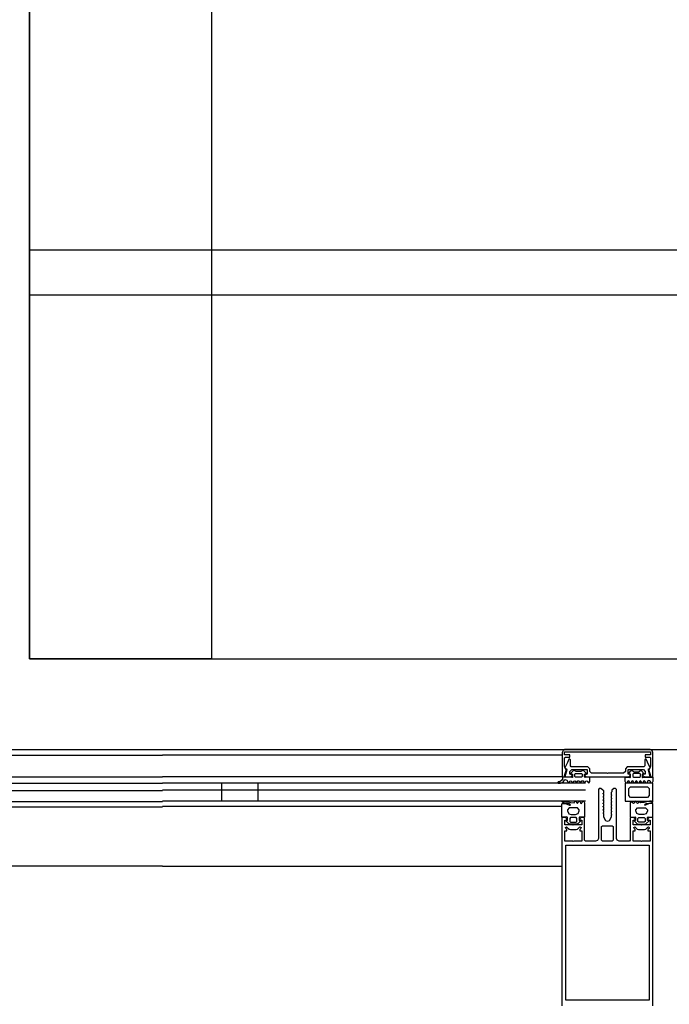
# Model space of a CAD drawing. Header units: millimetres. Extents: x -532 to 413144, y -532 to 654275.
# Tile 182 of 210: x 47377 to 47734, y 20192 to 20734. Entities that reach past the tile are written whole.
import ezdxf

# ---------------------------------------------------------------- set-up
doc = ezdxf.new("R2010")
doc.units = ezdxf.units.MM
doc.header["$LTSCALE"] = 100
doc.linetypes.add('DASHED', pattern=[0.75, 0.5, -0.25])
doc.layers.add('A-0310-KOZIJN-BU', color=7, linetype='Continuous')
doc.layers.add('A-0740-INRICHTING-SANITAIR', color=7, linetype='Continuous')

msp = doc.modelspace()

# ---------------------------------------------------------------- linework, layer by layer
at = {"layer": 'A-0310-KOZIJN-BU'}
for p, q in [((47488, 20304), (47488, 20314)), ((47508, 20304), (47508, 20314)), ((47488, 20304), (47488, 20310)), ((47508, 20304), (47508, 20310))]:
    msp.add_line(p, q, dxfattribs=at)
at = {"layer": 'A-0310-KOZIJN-BU', "ltscale": 10}
for points in [[(47675.625, 20331.9375), (47675.125, 20330.875)], [(47676.625, 20332.375), (47675.625, 20331.9375)], [(47723.5, 20332.375), (47676.625, 20332.375)], [(47700, 20332.375), (48600, 20332.375)], [(47724.625, 20331.9375), (47723.5, 20332.375)], [(47725, 20330.875), (47724.625, 20331.9375)], [(47352.375, 20329.375), (47455.375, 20329.375)], [(47675, 20329.375), (47455.375, 20329.375)], [(47675.125, 20330.875), (47675.125, 20317.375)], [(47676.375, 20329.5), (47676.375, 20331.1875)], [(47676.375, 20331.1875), (47723.75, 20331.1875)], [(47679.375, 20329.5), (47676.375, 20329.5)], [(47676.375, 20327.78125), (47676.875, 20328.28125)], [(47676.375, 20323.25), (47676.375, 20327.78125)], [(47676.875, 20328.28125), (47679.375, 20328.28125)], [(47678.75, 20327.09375), (47678, 20325.25)], [(47679.125, 20327.28125), (47678.75, 20327.09375)], [(47679.375, 20327.1875), (47679.125, 20327.28125)], [(47679.375, 20328.28125), (47679.375, 20329.5)], [(47679.625, 20326.78125), (47679.375, 20327.1875)], [(47679.625, 20323.375), (47679.625, 20326.78125)], [(47720.75, 20327.1875), (47720.5, 20326.78125)], [(47720.5, 20326.78125), (47720.5, 20323.375)], [(47723.75, 20329.5), (47720.75, 20329.5)], [(47720.75, 20329.5), (47720.75, 20328.28125)], [(47720.75, 20328.28125), (47723.25, 20328.28125)], [(47721, 20327.28125), (47720.75, 20327.1875)], [(47721.25, 20327.1875), (47721, 20327.28125)], [(47722, 20325.4375), (47721.25, 20327.1875)], [(47723.25, 20328.28125), (47723.75, 20327.78125)], [(47723.75, 20331.1875), (47723.75, 20329.5)], [(47723.75, 20327.78125), (47723.75, 20323.25)], [(47725, 20317.375), (47725, 20330.875)], [(47676.625, 20322.5), (47676.375, 20323.25)], [(47677.5, 20324.1875), (47676.625, 20322.4375)], [(47677.375, 20321), (47676.625, 20322.5)], [(47676.625, 20322.4375), (47676.875, 20322.125)], [(47677.625, 20321.1875), (47676.625, 20317.375)], [(47676.875, 20322.125), (47677.5, 20321.75)], [(47678, 20325.25), (47677.5, 20324.1875)], [(47677.5, 20321.75), (47677.625, 20321.4375)], [(47677.625, 20321.4375), (47677.625, 20321.1875)], [(47679.375, 20320.375), (47680.375, 20321.375)], [(47680.125, 20322.875), (47679.625, 20323.375)], [(47689.3125, 20322.875), (47680.125, 20322.875)], [(47680.375, 20321.375), (47688.8125, 20321.375)], [(47688.8125, 20321.375), (47688.8125, 20318.8125)], [(47690.3125, 20321.875), (47689.3125, 20322.875)], [(47690.3125, 20320.375), (47690.3125, 20321.875)], [(47710.875, 20322.875), (47709.875, 20321.875)], [(47709.875, 20321.875), (47709.875, 20320.375)], [(47720, 20322.875), (47710.875, 20322.875)], [(47711.375, 20318.8125), (47711.375, 20321.375)], [(47711.375, 20321.375), (47719.75, 20321.375)], [(47719.75, 20321.375), (47720.75, 20320.375)], [(47720.5, 20323.375), (47720, 20322.875)], [(47722.625, 20324.125), (47722, 20325.4375)], [(47722.5, 20321.375), (47722.625, 20321.75)], [(47722.5, 20321.125), (47722.5, 20321.375)], [(47723.5, 20317.375), (47722.5, 20321.125)], [(47723.5, 20322.5), (47722.625, 20324.125)], [(47722.625, 20321.75), (47723.25, 20322.0625)], [(47723.5, 20322.5), (47722.75, 20321)], [(47723.25, 20322.0625), (47723.5, 20322.5)], [(47723.75, 20323.25), (47723.5, 20322.5)], [(47351.875, 20317.375), (47455.375, 20317.375)], [(47675, 20317.375), (47455.375, 20317.375)], [(47675, 20317.375), (47455.375, 20317.375)], [(47675.125, 20317.375), (47676.25, 20317.375)], [(47676.25, 20317.375), (47677.375, 20321)], [(47676.625, 20317.375), (47679.875, 20317.375)], [(47679.375, 20318.8125), (47679.375, 20320.375)], [(47680.625, 20318.8125), (47679.375, 20318.8125)], [(47679.875, 20317.375), (47680.625, 20318.1875)], [(47680.625, 20318.1875), (47680.625, 20318.8125)], [(47686.1875, 20317.625), (47685.75, 20317.1875), (47682.5, 20317.1875), (47682, 20317.625), (47682, 20318.8125), (47682.5, 20319.1875), (47685.75, 20319.1875), (47686.1875, 20318.8125), (47686.1875, 20317.6875), (47686.1875, 20317.625)], [(47688.8125, 20318.8125), (47687.625, 20318.8125)], [(47687.625, 20318.8125), (47687.625, 20318.1875)], [(47687.625, 20318.1875), (47688.375, 20317.375)], [(47688.375, 20317.375), (47711.75, 20317.375)], [(47691.3125, 20319.375), (47690.3125, 20320.375)], [(47699.8125, 20319.375), (47691.3125, 20319.375)], [(47700.0625, 20319.1875), (47699.8125, 20319.375)], [(47700.3125, 20319.375), (47700.0625, 20319.1875)], [(47708.875, 20319.375), (47700.3125, 20319.375)], [(47709.875, 20320.375), (47708.875, 20319.375)], [(47712.5625, 20318.8125), (47711.375, 20318.8125)], [(47711.75, 20317.375), (47712.5625, 20318.1875)], [(47712.5625, 20318.1875), (47712.5625, 20318.8125)], [(47713.9375, 20317.625), (47714.4375, 20317.1875), (47717.625, 20317.1875), (47718.125, 20317.625), (47718.125, 20318.8125), (47717.625, 20319.1875), (47714.4375, 20319.1875), (47713.9375, 20318.8125), (47713.9375, 20317.6875), (47713.9375, 20317.625)], [(47720.75, 20318.8125), (47719.5, 20318.8125)], [(47719.5, 20318.8125), (47719.5, 20318.1875)], [(47719.5, 20318.1875), (47720.375, 20317.375)], [(47720.375, 20317.375), (47723.5, 20317.375)], [(47720.75, 20320.375), (47720.75, 20318.8125)], [(47722.75, 20321), (47723.875, 20317.375)], [(47723.875, 20317.375), (47725, 20317.375)], [(47341.875, 20313.875), (47455.375, 20313.875)], [(47688, 20314), (47455.375, 20314)], [(47725, 20191.5), (47725, 20295), (47723, 20295.0625), (47722.25, 20294.25), (47722.25, 20293.625), (47723.5, 20293.625), (47723.5, 20291), (47719, 20291), (47718.75, 20290.75), (47718.5, 20291), (47714.0625, 20291), (47714.0625, 20293.625), (47715.25, 20293.625), (47715.25, 20294.25), (47714.375, 20295.125), (47713.0625, 20295.125), (47712.5625, 20294.625), (47712.5625, 20282.5), (47712.0625, 20282), (47706.5, 20282), (47705.3125, 20282.625), (47705, 20283.5), (47705, 20310.5), (47704.5, 20311), (47703.5, 20311), (47702.5, 20310), (47702.5, 20309.09375), (47702, 20308.8125), (47702, 20307.59375), (47702.5, 20307.3125), (47702, 20307), (47702, 20305.78125), (47702.5, 20305.5), (47702, 20305.21875), (47702, 20304), (47702.5, 20303.6875), (47702, 20303.4375), (47702, 20302.21875), (47702.5, 20301.90625), (47702, 20301.625), (47702, 20300.40625), (47702.5, 20300.125), (47702, 20299.8125), (47702, 20298.625), (47702.5, 20298.3125), (47702, 20298.0625), (47702, 20296.8125), (47702.5, 20296.5), (47702, 20296.25), (47702, 20295.1875), (47700.875, 20293.25), (47700, 20292.75), (47699.125, 20293.25), (47698, 20295.1875), (47698, 20297.125), (47697.5, 20297.4375), (47698, 20297.75), (47698, 20298.9375), (47697.5, 20299.21875), (47698, 20299.5), (47698, 20300.71875), (47697.5, 20301), (47698, 20301.3125), (47698, 20302.53125), (47697.5, 20302.8125), (47698, 20303.09375), (47698, 20304.3125), (47697.5, 20304.625), (47698, 20304.875), (47698, 20306.125), (47697.5, 20306.40625), (47698, 20306.6875), (47698, 20307.90625), (47697.5, 20308.1875), (47698, 20308.5), (47698, 20309.6875), (47697.5, 20310), (47696.34375, 20311), (47695.5, 20311), (47695, 20310.5), (47695, 20283.5), (47694.46875, 20282.375), (47693.5, 20282), (47687.9375, 20282), (47687.4375, 20282.5), (47687.4375, 20294.625), (47686.9375, 20295.125), (47685.625, 20295.125), (47684.75, 20294.25), (47684.75, 20293.625), (47685.9375, 20293.625), (47685.9375, 20291), (47681.5, 20291), (47681.25, 20290.75), (47681, 20291), (47676.5, 20291), (47676.5, 20293.625), (47677.75, 20293.625), (47677.75, 20294.25), (47677, 20295.0625), (47675, 20295), (47675, 20191.5)], [(47341.875, 20309.875), (47455.375, 20309.875)], [(47688, 20310), (47455.375, 20310)], [(47341.875, 20303.875), (47455.375, 20303.875)], [(47341.875, 20303.875), (47455.375, 20303.875)], [(47354.875, 20300.875), (47455.375, 20300.875)], [(47688, 20304), (47455.375, 20304)], [(47688, 20304), (47455.375, 20304)], [(47675, 20301), (47455.375, 20301)], [(47354.375, 20268.375), (47455.375, 20268.375)], [(47675, 20268.0625), (47455.375, 20268.0625)]]:
    msp.add_lwpolyline(points, dxfattribs=at)
for points in [[(47689.875, 20314.25), (47690.3125, 20314.875), (47690.3125, 20317.3125), (47688.6875, 20317.3125), (47687.75, 20317.0625), (47687.5, 20317.125), (47687.375, 20317.375), (47687.375, 20318.875), (47688.5, 20318.875), (47688.5, 20319.1875), (47687.0625, 20320.6875), (47686.4375, 20320.875), (47685.375, 20320.3125), (47682.875, 20320.3125), (47681.75, 20320.875), (47681.25, 20320.75), (47679.75, 20319.1875), (47679.75, 20318.875), (47680.875, 20318.875), (47680.875, 20317.375), (47680.75, 20317.125), (47680.625, 20317.0625), (47680.5, 20317.0625), (47679.5, 20317.3125), (47675.375, 20317.3125), (47675.375, 20316.125), (47674.875, 20315.5), (47673.75, 20314.75), (47672.875, 20314.625), (47672.75, 20314.375), (47672.875, 20314.125), (47673, 20314), (47674.125, 20314), (47675.625, 20314.5), (47676.5, 20315.875), (47677.625, 20315.5), (47678.375, 20314.25), (47678.625, 20314), (47678.875, 20314.25), (47679.375, 20315), (47679.75, 20315.25), (47680.125, 20315), (47680.625, 20314.25), (47680.875, 20314), (47681.125, 20314.25), (47681.625, 20315), (47682, 20315.25), (47682.25, 20315), (47682.75, 20314.25), (47683.125, 20314), (47683.25, 20314.25), (47683.75, 20315.125), (47684.125, 20315.25), (47684.4375, 20315), (47684.9375, 20314.25), (47685.1875, 20314), (47685.4375, 20314.25), (47685.9375, 20315.125), (47686.3125, 20315.25), (47686.625, 20315.125), (47687.125, 20314.25), (47687.375, 20314), (47687.6875, 20314.25), (47688.125, 20315), (47688.5625, 20315.25), (47688.875, 20315), (47689.375, 20314.25), (47689.6875, 20314)], [(47710.125, 20314.1875), (47709.6875, 20314.8125), (47709.6875, 20317.25), (47711.3125, 20317.25), (47712.25, 20317), (47712.5, 20317.0625), (47712.625, 20317.3125), (47712.625, 20318.8125), (47711.5, 20318.8125), (47711.5, 20319.125), (47712.9375, 20320.625), (47713.5625, 20320.8125), (47714.625, 20320.25), (47717.125, 20320.25), (47718.25, 20320.8125), (47718.75, 20320.6875), (47720.25, 20319.125), (47720.25, 20318.8125), (47719.125, 20318.8125), (47719.125, 20317.3125), (47719.25, 20317.0625), (47719.375, 20317), (47719.5, 20317), (47720.5, 20317.25), (47725, 20317.25), (47725, 20314.8125), (47724.5, 20314.1875), (47724.375, 20314), (47724, 20314.1875), (47723.5, 20314.9375), (47723.25, 20315.1875), (47722.375, 20315.4375), (47721.625, 20314.1875), (47721.375, 20313.9375), (47721.125, 20314.1875), (47720.625, 20314.9375), (47720.25, 20315.1875), (47719.875, 20314.9375), (47719.375, 20314.1875), (47719.125, 20313.9375), (47718.875, 20314.1875), (47718.375, 20314.9375), (47718, 20315.1875), (47717.75, 20314.9375), (47717.25, 20314.1875), (47716.875, 20313.9375), (47716.75, 20314.1875), (47716.25, 20315.0625), (47715.875, 20315.1875), (47715.5625, 20314.9375), (47715.0625, 20314.1875), (47714.8125, 20313.9375), (47714.5625, 20314.1875), (47714.0625, 20315.0625), (47713.6875, 20315.1875), (47713.375, 20315.0625), (47712.875, 20314.1875), (47712.625, 20313.9375), (47712.3125, 20314.1875), (47711.875, 20314.9375), (47711.4375, 20315.1875), (47711.125, 20314.9375), (47710.625, 20314.1875), (47710.3125, 20313.9375)], [(47709.6875, 20304.0625), (47725, 20304.0625), (47725, 20313.9375), (47709.6875, 20313.9375)], [(47722, 20306.0625), (47712.6875, 20306.0625), (47711.6875, 20307.0625), (47711.6875, 20310.9375), (47712.6875, 20311.9375), (47722, 20311.9375), (47723, 20310.9375), (47723, 20307.0625)], [(47675, 20295.1875), (47675, 20302.625), (47675.25, 20302.8125), (47676.5, 20302.8125), (47677, 20302.71875), (47679.125, 20301.75), (47679.5, 20301.8125), (47679.625, 20301.96875), (47679, 20302.53125), (47678.5, 20302.6875), (47677.25, 20302.96875), (47676.25, 20303.0625), (47675.75, 20303.09375), (47675.125, 20303.6875), (47675.125, 20303.8125), (47675.75, 20304), (47676.375, 20304), (47676.875, 20303.9375), (47677.375, 20303.875), (47679.125, 20303.5), (47679.875, 20303.25), (47681.625, 20303.0625), (47682.125, 20303.875), (47682.375, 20304), (47682.625, 20303.875), (47683.125, 20303.03125), (47683.5, 20302.8125), (47683.75, 20303.03125), (47684.25, 20303.875), (47684.5625, 20304), (47684.8125, 20303.8125), (47685.25, 20303.03125), (47685.6875, 20302.8125), (47686, 20303.03125), (47686.5, 20303.875), (47686.8125, 20304), (47687, 20303.875), (47687.4375, 20303.125), (47687.4375, 20295.1875), (47685.4375, 20295.1875), (47684.875, 20295.3125), (47684.625, 20295.25), (47684.5, 20295), (47684.5, 20293.4375), (47685.3125, 20293.4375), (47685.3125, 20293.125), (47683.875, 20291.6875), (47683.375, 20291.4375), (47679.125, 20291.4375), (47678.625, 20291.75), (47677.125, 20293.125), (47677.125, 20293.4375), (47678, 20293.4375), (47678, 20295), (47677.875, 20295.25), (47677.625, 20295.3125), (47677, 20295.1875)], [(47684.4375, 20298.625), (47684.4375, 20299.3125), (47683.5, 20300.3125), (47679, 20300.3125), (47678, 20299.3125), (47678, 20298.625), (47678.75, 20297.125), (47680, 20296.625), (47682.5, 20296.625), (47683.875, 20297.25)], [(47725, 20295.1875), (47725, 20302.625), (47724.75, 20302.8125), (47723.5, 20302.8125), (47723, 20302.71875), (47720.875, 20301.75), (47720.5, 20301.8125), (47720.375, 20301.96875), (47721, 20302.53125), (47721.5, 20302.6875), (47722.75, 20302.96875), (47723.75, 20303.0625), (47724.25, 20303.09375), (47724.875, 20303.6875), (47724.875, 20303.8125), (47724.25, 20304), (47723.625, 20304), (47723.125, 20303.9375), (47722.625, 20303.875), (47720.875, 20303.5), (47720.125, 20303.25), (47718.375, 20303.0625), (47717.875, 20303.875), (47717.625, 20304), (47717.375, 20303.875), (47716.875, 20303.03125), (47716.5, 20302.8125), (47716.25, 20303.03125), (47715.75, 20303.875), (47715.4375, 20304), (47715.1875, 20303.8125), (47714.75, 20303.03125), (47714.3125, 20302.8125), (47714, 20303.03125), (47713.5, 20303.875), (47713.1875, 20304), (47713, 20303.875), (47712.5625, 20303.125), (47712.5625, 20295.1875), (47714.5625, 20295.1875), (47715.125, 20295.3125), (47715.375, 20295.25), (47715.5, 20295), (47715.5, 20293.4375), (47714.6875, 20293.4375), (47714.6875, 20293.125), (47716.125, 20291.6875), (47716.625, 20291.4375), (47720.875, 20291.4375), (47721.375, 20291.75), (47722.875, 20293.125), (47722.875, 20293.4375), (47722, 20293.4375), (47722, 20295), (47722.125, 20295.25), (47722.375, 20295.3125), (47723, 20295.1875)], [(47715.5625, 20298.625), (47715.5625, 20299.3125), (47716.5, 20300.3125), (47721, 20300.3125), (47722, 20299.3125), (47722, 20298.625), (47721.25, 20297.125), (47720, 20296.625), (47717.5, 20296.625), (47716.125, 20297.25)], [(47679.25, 20294.5), (47679.25, 20292.875), (47679.75, 20292.4375), (47682.75, 20292.4375), (47683.25, 20292.875), (47683.25, 20294.5), (47682.75, 20295), (47679.75, 20295)], [(47720.75, 20294.5), (47720.75, 20292.875), (47720.25, 20292.4375), (47717.25, 20292.4375), (47716.75, 20292.875), (47716.75, 20294.5), (47717.25, 20295), (47720.25, 20295)], [(47685.9375, 20282), (47681.5, 20282), (47681.25, 20281.875), (47681, 20282), (47676.5, 20282), (47676.5, 20287.75), (47677.75, 20287.75), (47677.75, 20288.375), (47677.125, 20289), (47677, 20289.5), (47677.5, 20289.875), (47677.75, 20289.75), (47678.875, 20288.625), (47679.625, 20288.375), (47682.875, 20288.375), (47683.625, 20288.625), (47684.6875, 20289.75), (47685, 20289.875), (47685.5, 20289.5), (47685.375, 20289), (47684.75, 20288.375), (47684.75, 20287.75), (47685.9375, 20287.75)], [(47697.3125, 20282), (47696.8125, 20282.5), (47696.8125, 20290), (47697.3125, 20290.5), (47702.6875, 20290.5), (47703.1875, 20290), (47703.1875, 20282.5), (47702.6875, 20282)], [(47714.0625, 20282), (47714.0625, 20287.75), (47715.25, 20287.75), (47715.25, 20288.375), (47714.625, 20289), (47714.5, 20289.5), (47715, 20289.875), (47715.3125, 20289.75), (47716.375, 20288.625), (47717.125, 20288.375), (47720.375, 20288.375), (47721.125, 20288.625), (47722.25, 20289.75), (47722.5, 20289.875), (47723, 20289.5), (47722.875, 20289), (47722.25, 20288.375), (47722.25, 20287.75), (47723.5, 20287.75), (47723.5, 20282), (47719, 20282), (47718.75, 20281.875), (47718.5, 20282)], [(47677.125, 20194.5), (47677.125, 20279.75), (47722.875, 20279.75), (47722.875, 20194.5)]]:
    msp.add_lwpolyline(points, close=True, dxfattribs=at)
at = {"layer": 'A-0740-INRICHTING-SANITAIR', "ltscale": 10}
for points in [[(47332.375, 25332.375), (47332.375, 20332.375), (49732.375, 20332.375), (49732.375, 25332.375)], [(47382.375, 25282.375), (47382.375, 20382.375), (49682.375, 20382.375), (49682.375, 25282.375)], [(47382.375, 20807.375), (47382.375, 20607.375), (49682.375, 20607.375), (49682.375, 20807.375)], [(47382.375, 20582.375), (47382.375, 20382.375), (49682.375, 20382.375), (49682.375, 20582.375)]]:
    msp.add_lwpolyline(points, close=True, dxfattribs=at)
at = {"layer": 'A-0740-INRICHTING-SANITAIR', "linetype": 'DASHED', "ltscale": 10}
msp.add_lwpolyline([(47482.375, 25282.375), (47482.375, 20382.375), (47382.375, 20382.375), (47382.375, 25282.375)], close=True, dxfattribs=at)

doc.saveas('drawing.dxf')
